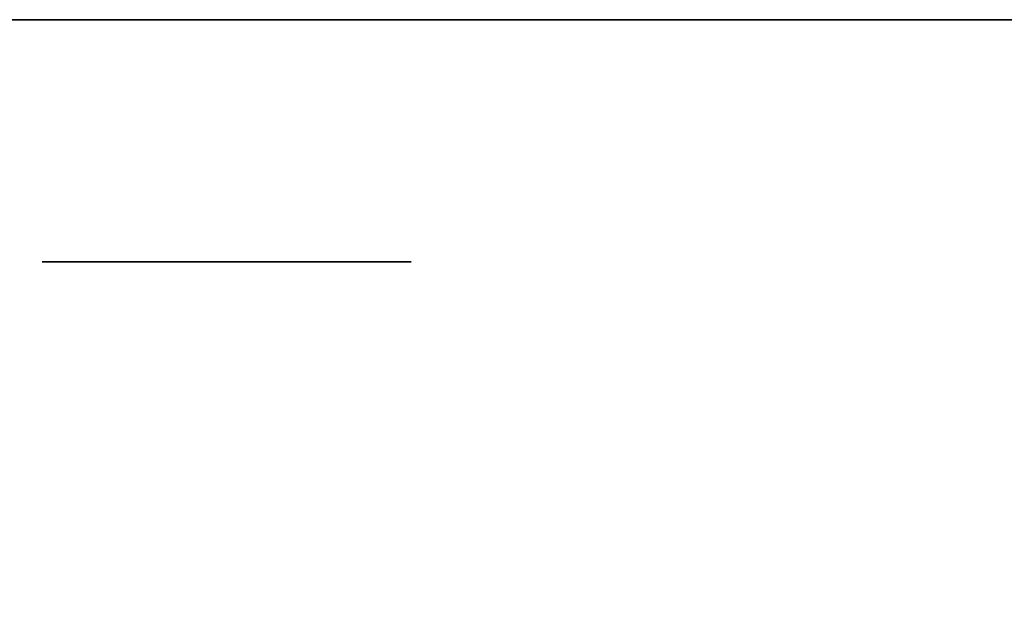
# Model space of a CAD drawing. Extents: x -1299 to -1246.9, y 2743.7 to 2747.9.
# Tile 133 of 256: x -1296.9361 to -1296.8934, y 2746.8584 to 2746.8844. Entities that reach past the tile are written whole.
import ezdxf

# ---------------------------------------------------------------- set-up
doc = ezdxf.new("R2010")
doc.units = 0
doc.header["$LTSCALE"] = 150
doc.header["$MEASUREMENT"] = 0
doc.layers.add('3DFACE_BOLT', color=7, linetype='CONTINUOUS')
doc.layers.add('3DFACE_SHAPE', color=7, linetype='CONTINUOUS')

msp = doc.modelspace()

# ---------------------------------------------------------------- linework, layer by layer
at = {"layer": '3DFACE_BOLT', "color": 1}
for points, invisible_edges in [([(-1296.934727, 2746.823949, 0.135528), (-1296.935119, 2746.823949, 0.138), (-1296.934727, 2746.873949, 0.135528)], 14), ([(-1296.934727, 2746.873949, 0.135528), (-1296.935119, 2746.823949, 0.138), (-1296.935119, 2746.873949, 0.138)], 3), ([(-1296.935119, 2746.823949, 0.138), (-1296.934727, 2746.823949, 0.140472), (-1296.935119, 2746.873949, 0.138)], 14), ([(-1296.935119, 2746.873949, 0.138), (-1296.934727, 2746.823949, 0.140472), (-1296.934727, 2746.873949, 0.140472)], 3), ([(-1296.934727, 2746.873949, 0.135528), (-1296.935119, 2746.873949, 0.138), (-1296.934727, 2746.873949, 0.140472)], 12), ([(-1296.934727, 2746.823949, 0.065528), (-1296.935119, 2746.823949, 0.068), (-1296.934727, 2746.873949, 0.065528)], 14), ([(-1296.934727, 2746.873949, 0.065528), (-1296.935119, 2746.823949, 0.068), (-1296.935119, 2746.873949, 0.068)], 3), ([(-1296.935119, 2746.823949, 0.068), (-1296.934727, 2746.823949, 0.070472), (-1296.935119, 2746.873949, 0.068)], 14), ([(-1296.935119, 2746.873949, 0.068), (-1296.934727, 2746.823949, 0.070472), (-1296.934727, 2746.873949, 0.070472)], 3), ([(-1296.934727, 2746.873949, 0.065528), (-1296.935119, 2746.873949, 0.068), (-1296.934727, 2746.873949, 0.070472)], 12), ([(-1296.933591, 2746.823949, 0.133298), (-1296.934727, 2746.823949, 0.135528), (-1296.933591, 2746.873949, 0.133298)], 14), ([(-1296.933591, 2746.873949, 0.133298), (-1296.934727, 2746.823949, 0.135528), (-1296.934727, 2746.873949, 0.135528)], 3), ([(-1296.934727, 2746.823949, 0.140472), (-1296.933591, 2746.823949, 0.142702), (-1296.934727, 2746.873949, 0.140472)], 14), ([(-1296.934727, 2746.873949, 0.140472), (-1296.933591, 2746.823949, 0.142702), (-1296.933591, 2746.873949, 0.142702)], 3), ([(-1296.933591, 2746.873949, 0.133298), (-1296.934727, 2746.873949, 0.135528), (-1296.933591, 2746.873949, 0.142702)], 14), ([(-1296.933591, 2746.873949, 0.142702), (-1296.934727, 2746.873949, 0.135528), (-1296.934727, 2746.873949, 0.140472)], 3), ([(-1296.933591, 2746.823949, 0.063298), (-1296.934727, 2746.823949, 0.065528), (-1296.933591, 2746.873949, 0.063298)], 14), ([(-1296.933591, 2746.873949, 0.063298), (-1296.934727, 2746.823949, 0.065528), (-1296.934727, 2746.873949, 0.065528)], 3), ([(-1296.934727, 2746.823949, 0.070472), (-1296.933591, 2746.823949, 0.072702), (-1296.934727, 2746.873949, 0.070472)], 14), ([(-1296.934727, 2746.873949, 0.070472), (-1296.933591, 2746.823949, 0.072702), (-1296.933591, 2746.873949, 0.072702)], 3), ([(-1296.933591, 2746.873949, 0.063298), (-1296.934727, 2746.873949, 0.065528), (-1296.933591, 2746.873949, 0.072702)], 14), ([(-1296.933591, 2746.873949, 0.072702), (-1296.934727, 2746.873949, 0.065528), (-1296.934727, 2746.873949, 0.070472)], 3), ([(-1296.931821, 2746.823949, 0.131528), (-1296.933591, 2746.823949, 0.133298), (-1296.931821, 2746.873949, 0.131528)], 14), ([(-1296.931821, 2746.873949, 0.131528), (-1296.933591, 2746.823949, 0.133298), (-1296.933591, 2746.873949, 0.133298)], 3), ([(-1296.933591, 2746.823949, 0.142702), (-1296.931821, 2746.823949, 0.144472), (-1296.933591, 2746.873949, 0.142702)], 14), ([(-1296.933591, 2746.873949, 0.142702), (-1296.931821, 2746.823949, 0.144472), (-1296.931821, 2746.873949, 0.144472)], 3), ([(-1296.931821, 2746.873949, 0.131528), (-1296.933591, 2746.873949, 0.133298), (-1296.931821, 2746.873949, 0.144472)], 14), ([(-1296.931821, 2746.873949, 0.144472), (-1296.933591, 2746.873949, 0.133298), (-1296.933591, 2746.873949, 0.142702)], 3), ([(-1296.931821, 2746.823949, 0.061528), (-1296.933591, 2746.823949, 0.063298), (-1296.931821, 2746.873949, 0.061528)], 14), ([(-1296.931821, 2746.873949, 0.061528), (-1296.933591, 2746.823949, 0.063298), (-1296.933591, 2746.873949, 0.063298)], 3), ([(-1296.933591, 2746.823949, 0.072702), (-1296.931821, 2746.823949, 0.074472), (-1296.933591, 2746.873949, 0.072702)], 14), ([(-1296.933591, 2746.873949, 0.072702), (-1296.931821, 2746.823949, 0.074472), (-1296.931821, 2746.873949, 0.074472)], 3), ([(-1296.931821, 2746.873949, 0.061528), (-1296.933591, 2746.873949, 0.063298), (-1296.931821, 2746.873949, 0.074472)], 14), ([(-1296.931821, 2746.873949, 0.074472), (-1296.933591, 2746.873949, 0.063298), (-1296.933591, 2746.873949, 0.072702)], 3), ([(-1296.929591, 2746.823949, 0.130392), (-1296.931821, 2746.823949, 0.131528), (-1296.929591, 2746.873949, 0.130392)], 14), ([(-1296.929591, 2746.873949, 0.130392), (-1296.931821, 2746.823949, 0.131528), (-1296.931821, 2746.873949, 0.131528)], 3), ([(-1296.931821, 2746.823949, 0.144472), (-1296.929591, 2746.823949, 0.145608), (-1296.931821, 2746.873949, 0.144472)], 14), ([(-1296.931821, 2746.873949, 0.144472), (-1296.929591, 2746.823949, 0.145608), (-1296.929591, 2746.873949, 0.145608)], 3), ([(-1296.929591, 2746.873949, 0.130392), (-1296.931821, 2746.873949, 0.131528), (-1296.929591, 2746.873949, 0.145608)], 14), ([(-1296.929591, 2746.873949, 0.145608), (-1296.931821, 2746.873949, 0.131528), (-1296.931821, 2746.873949, 0.144472)], 3), ([(-1296.929591, 2746.823949, 0.060392), (-1296.931821, 2746.823949, 0.061528), (-1296.929591, 2746.873949, 0.060392)], 14), ([(-1296.929591, 2746.873949, 0.060392), (-1296.931821, 2746.823949, 0.061528), (-1296.931821, 2746.873949, 0.061528)], 3), ([(-1296.931821, 2746.823949, 0.074472), (-1296.929591, 2746.823949, 0.075608), (-1296.931821, 2746.873949, 0.074472)], 14), ([(-1296.931821, 2746.873949, 0.074472), (-1296.929591, 2746.823949, 0.075608), (-1296.929591, 2746.873949, 0.075608)], 3), ([(-1296.929591, 2746.873949, 0.060392), (-1296.931821, 2746.873949, 0.061528), (-1296.929591, 2746.873949, 0.075608)], 14), ([(-1296.929591, 2746.873949, 0.075608), (-1296.931821, 2746.873949, 0.061528), (-1296.931821, 2746.873949, 0.074472)], 3), ([(-1296.927119, 2746.823949, 0.13), (-1296.929591, 2746.823949, 0.130392), (-1296.927119, 2746.873949, 0.13)], 14), ([(-1296.927119, 2746.873949, 0.13), (-1296.929591, 2746.823949, 0.130392), (-1296.929591, 2746.873949, 0.130392)], 3), ([(-1296.929591, 2746.823949, 0.145608), (-1296.927119, 2746.823949, 0.146), (-1296.929591, 2746.873949, 0.145608)], 14), ([(-1296.929591, 2746.873949, 0.145608), (-1296.927119, 2746.823949, 0.146), (-1296.927119, 2746.873949, 0.146)], 3), ([(-1296.927119, 2746.873949, 0.13), (-1296.929591, 2746.873949, 0.130392), (-1296.927119, 2746.873949, 0.146)], 14), ([(-1296.927119, 2746.873949, 0.146), (-1296.929591, 2746.873949, 0.130392), (-1296.929591, 2746.873949, 0.145608)], 3), ([(-1296.927119, 2746.823949, 0.06), (-1296.929591, 2746.823949, 0.060392), (-1296.927119, 2746.873949, 0.06)], 14), ([(-1296.927119, 2746.873949, 0.06), (-1296.929591, 2746.823949, 0.060392), (-1296.929591, 2746.873949, 0.060392)], 3), ([(-1296.929591, 2746.823949, 0.075608), (-1296.927119, 2746.823949, 0.076), (-1296.929591, 2746.873949, 0.075608)], 14), ([(-1296.929591, 2746.873949, 0.075608), (-1296.927119, 2746.823949, 0.076), (-1296.927119, 2746.873949, 0.076)], 3), ([(-1296.927119, 2746.873949, 0.06), (-1296.929591, 2746.873949, 0.060392), (-1296.927119, 2746.873949, 0.076)], 14), ([(-1296.927119, 2746.873949, 0.076), (-1296.929591, 2746.873949, 0.060392), (-1296.929591, 2746.873949, 0.075608)], 3), ([(-1296.924647, 2746.823949, 0.130392), (-1296.927119, 2746.823949, 0.13), (-1296.924647, 2746.873949, 0.130392)], 14), ([(-1296.924647, 2746.873949, 0.130392), (-1296.927119, 2746.823949, 0.13), (-1296.927119, 2746.873949, 0.13)], 3), ([(-1296.927119, 2746.823949, 0.146), (-1296.924647, 2746.823949, 0.145608), (-1296.927119, 2746.873949, 0.146)], 14), ([(-1296.927119, 2746.873949, 0.146), (-1296.924647, 2746.823949, 0.145608), (-1296.924647, 2746.873949, 0.145608)], 3), ([(-1296.924647, 2746.873949, 0.130392), (-1296.927119, 2746.873949, 0.13), (-1296.924647, 2746.873949, 0.145608)], 14), ([(-1296.924647, 2746.873949, 0.145608), (-1296.927119, 2746.873949, 0.13), (-1296.927119, 2746.873949, 0.146)], 3), ([(-1296.924647, 2746.823949, 0.060392), (-1296.927119, 2746.823949, 0.06), (-1296.924647, 2746.873949, 0.060392)], 14), ([(-1296.924647, 2746.873949, 0.060392), (-1296.927119, 2746.823949, 0.06), (-1296.927119, 2746.873949, 0.06)], 3), ([(-1296.927119, 2746.823949, 0.076), (-1296.924647, 2746.823949, 0.075608), (-1296.927119, 2746.873949, 0.076)], 14), ([(-1296.927119, 2746.873949, 0.076), (-1296.924647, 2746.823949, 0.075608), (-1296.924647, 2746.873949, 0.075608)], 3), ([(-1296.924647, 2746.873949, 0.060392), (-1296.927119, 2746.873949, 0.06), (-1296.924647, 2746.873949, 0.075608)], 14), ([(-1296.924647, 2746.873949, 0.075608), (-1296.927119, 2746.873949, 0.06), (-1296.927119, 2746.873949, 0.076)], 3), ([(-1296.922416, 2746.823949, 0.131528), (-1296.924647, 2746.823949, 0.130392), (-1296.922416, 2746.873949, 0.131528)], 14), ([(-1296.922416, 2746.873949, 0.131528), (-1296.924647, 2746.823949, 0.130392), (-1296.924647, 2746.873949, 0.130392)], 3), ([(-1296.924647, 2746.823949, 0.145608), (-1296.922416, 2746.823949, 0.144472), (-1296.924647, 2746.873949, 0.145608)], 14), ([(-1296.924647, 2746.873949, 0.145608), (-1296.922416, 2746.823949, 0.144472), (-1296.922416, 2746.873949, 0.144472)], 3), ([(-1296.922416, 2746.873949, 0.131528), (-1296.924647, 2746.873949, 0.130392), (-1296.922416, 2746.873949, 0.144472)], 14), ([(-1296.922416, 2746.873949, 0.144472), (-1296.924647, 2746.873949, 0.130392), (-1296.924647, 2746.873949, 0.145608)], 3), ([(-1296.922416, 2746.823949, 0.061528), (-1296.924647, 2746.823949, 0.060392), (-1296.922416, 2746.873949, 0.061528)], 14), ([(-1296.922416, 2746.873949, 0.061528), (-1296.924647, 2746.823949, 0.060392), (-1296.924647, 2746.873949, 0.060392)], 3), ([(-1296.924647, 2746.823949, 0.075608), (-1296.922416, 2746.823949, 0.074472), (-1296.924647, 2746.873949, 0.075608)], 14), ([(-1296.924647, 2746.873949, 0.075608), (-1296.922416, 2746.823949, 0.074472), (-1296.922416, 2746.873949, 0.074472)], 3), ([(-1296.922416, 2746.873949, 0.061528), (-1296.924647, 2746.873949, 0.060392), (-1296.922416, 2746.873949, 0.074472)], 14), ([(-1296.922416, 2746.873949, 0.074472), (-1296.924647, 2746.873949, 0.060392), (-1296.924647, 2746.873949, 0.075608)], 3), ([(-1296.920647, 2746.823949, 0.133298), (-1296.922416, 2746.823949, 0.131528), (-1296.920647, 2746.873949, 0.133298)], 14), ([(-1296.920647, 2746.873949, 0.133298), (-1296.922416, 2746.823949, 0.131528), (-1296.922416, 2746.873949, 0.131528)], 3), ([(-1296.922416, 2746.823949, 0.144472), (-1296.920647, 2746.823949, 0.142702), (-1296.922416, 2746.873949, 0.144472)], 14), ([(-1296.922416, 2746.873949, 0.144472), (-1296.920647, 2746.823949, 0.142702), (-1296.920647, 2746.873949, 0.142702)], 3), ([(-1296.920647, 2746.873949, 0.133298), (-1296.922416, 2746.873949, 0.131528), (-1296.920647, 2746.873949, 0.142702)], 14), ([(-1296.920647, 2746.873949, 0.142702), (-1296.922416, 2746.873949, 0.131528), (-1296.922416, 2746.873949, 0.144472)], 3), ([(-1296.920647, 2746.823949, 0.063298), (-1296.922416, 2746.823949, 0.061528), (-1296.920647, 2746.873949, 0.063298)], 14), ([(-1296.920647, 2746.873949, 0.063298), (-1296.922416, 2746.823949, 0.061528), (-1296.922416, 2746.873949, 0.061528)], 3), ([(-1296.922416, 2746.823949, 0.074472), (-1296.920647, 2746.823949, 0.072702), (-1296.922416, 2746.873949, 0.074472)], 14), ([(-1296.922416, 2746.873949, 0.074472), (-1296.920647, 2746.823949, 0.072702), (-1296.920647, 2746.873949, 0.072702)], 3), ([(-1296.920647, 2746.873949, 0.063298), (-1296.922416, 2746.873949, 0.061528), (-1296.920647, 2746.873949, 0.072702)], 14), ([(-1296.920647, 2746.873949, 0.072702), (-1296.922416, 2746.873949, 0.061528), (-1296.922416, 2746.873949, 0.074472)], 3), ([(-1296.91951, 2746.823949, 0.135528), (-1296.920647, 2746.823949, 0.133298), (-1296.91951, 2746.873949, 0.135528)], 14), ([(-1296.91951, 2746.873949, 0.135528), (-1296.920647, 2746.823949, 0.133298), (-1296.920647, 2746.873949, 0.133298)], 3), ([(-1296.920647, 2746.823949, 0.142702), (-1296.91951, 2746.823949, 0.140472), (-1296.920647, 2746.873949, 0.142702)], 14), ([(-1296.920647, 2746.873949, 0.142702), (-1296.91951, 2746.823949, 0.140472), (-1296.91951, 2746.873949, 0.140472)], 3), ([(-1296.91951, 2746.873949, 0.135528), (-1296.920647, 2746.873949, 0.133298), (-1296.91951, 2746.873949, 0.140472)], 14), ([(-1296.91951, 2746.873949, 0.140472), (-1296.920647, 2746.873949, 0.133298), (-1296.920647, 2746.873949, 0.142702)], 3), ([(-1296.91951, 2746.823949, 0.065528), (-1296.920647, 2746.823949, 0.063298), (-1296.91951, 2746.873949, 0.065528)], 14), ([(-1296.91951, 2746.873949, 0.065528), (-1296.920647, 2746.823949, 0.063298), (-1296.920647, 2746.873949, 0.063298)], 3), ([(-1296.920647, 2746.823949, 0.072702), (-1296.91951, 2746.823949, 0.070472), (-1296.920647, 2746.873949, 0.072702)], 14), ([(-1296.920647, 2746.873949, 0.072702), (-1296.91951, 2746.823949, 0.070472), (-1296.91951, 2746.873949, 0.070472)], 3), ([(-1296.91951, 2746.873949, 0.065528), (-1296.920647, 2746.873949, 0.063298), (-1296.91951, 2746.873949, 0.070472)], 14), ([(-1296.91951, 2746.873949, 0.070472), (-1296.920647, 2746.873949, 0.063298), (-1296.920647, 2746.873949, 0.072702)], 3), ([(-1296.919119, 2746.823949, 0.138), (-1296.91951, 2746.823949, 0.135528), (-1296.919119, 2746.873949, 0.138)], 14), ([(-1296.919119, 2746.873949, 0.138), (-1296.91951, 2746.823949, 0.135528), (-1296.91951, 2746.873949, 0.135528)], 3), ([(-1296.91951, 2746.823949, 0.140472), (-1296.919119, 2746.823949, 0.138), (-1296.91951, 2746.873949, 0.140472)], 14), ([(-1296.91951, 2746.873949, 0.140472), (-1296.919119, 2746.823949, 0.138), (-1296.919119, 2746.873949, 0.138)], 3), ([(-1296.919119, 2746.873949, 0.138), (-1296.91951, 2746.873949, 0.135528), (-1296.91951, 2746.873949, 0.140472)], 2), ([(-1296.919119, 2746.823949, 0.068), (-1296.91951, 2746.823949, 0.065528), (-1296.919119, 2746.873949, 0.068)], 14), ([(-1296.919119, 2746.873949, 0.068), (-1296.91951, 2746.823949, 0.065528), (-1296.91951, 2746.873949, 0.065528)], 3), ([(-1296.91951, 2746.823949, 0.070472), (-1296.919119, 2746.823949, 0.068), (-1296.91951, 2746.873949, 0.070472)], 14), ([(-1296.91951, 2746.873949, 0.070472), (-1296.919119, 2746.823949, 0.068), (-1296.919119, 2746.873949, 0.068)], 3), ([(-1296.919119, 2746.873949, 0.068), (-1296.91951, 2746.873949, 0.065528), (-1296.91951, 2746.873949, 0.070472)], 2)]:
    msp.add_3dface(points, dxfattribs=dict(at, invisible_edges=invisible_edges))
at = {"layer": '3DFACE_SHAPE', "color": 13}
for points, invisible_edges in [([(-1293.046219, 2746.884449, 0.198), (-1296.927119, 2746.836549, 0.198), (-1296.944219, 2746.884449, 0.198)], 3), ([(-1296.927119, 2746.836549, 0.198), (-1296.944219, 2746.836549, 0.198), (-1296.944219, 2746.884449, 0.198)], 12), ([(-1296.944219, 2746.884449, 0.206), (-1293.046219, 2746.884449, 0.206), (-1296.944219, 2746.884449, 0.198)], 2), ([(-1293.046219, 2746.884449, 0.206), (-1293.046219, 2746.884449, 0.198), (-1296.944219, 2746.884449, 0.198)], 12), ([(-1296.944219, 2746.782449, 0.206), (-1293.046219, 2746.782449, 0.206), (-1296.944219, 2746.884449, 0.206)], 2), ([(-1293.046219, 2746.782449, 0.206), (-1293.046219, 2746.884449, 0.206), (-1296.944219, 2746.884449, 0.206)], 12), ([(-1296.944219, 2746.884449), (-1293.046219, 2746.884449), (-1296.944219, 2746.782449)], 2), ([(-1293.046219, 2746.884449), (-1293.046219, 2746.782449), (-1296.944219, 2746.782449)], 12), ([(-1296.944219, 2746.884449, 0.008), (-1293.046219, 2746.884449, 0.008), (-1296.944219, 2746.884449)], 2), ([(-1293.046219, 2746.884449, 0.008), (-1293.046219, 2746.884449), (-1296.944219, 2746.884449)], 12), ([(-1296.944219, 2746.836549, 0.008), (-1293.046219, 2746.836549, 0.008), (-1296.944219, 2746.884449, 0.008)], 2), ([(-1293.046219, 2746.836549, 0.008), (-1293.046219, 2746.884449, 0.008), (-1296.944219, 2746.884449, 0.008)], 12), ([(-1293.063319, 2746.836549, 0.198), (-1296.927119, 2746.836549, 0.198), (-1293.046219, 2746.884449, 0.198)], 14)]:
    msp.add_3dface(points, dxfattribs=dict(at, invisible_edges=invisible_edges))

doc.saveas('drawing.dxf')
